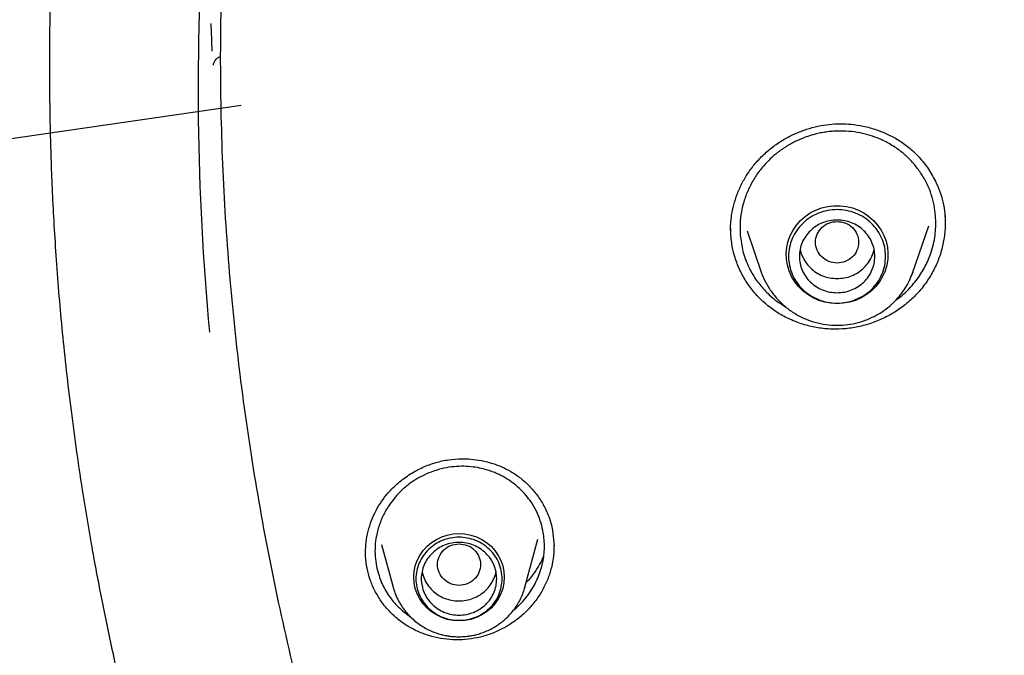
# Model space of a CAD drawing. Header units: millimetres. Extents: x 8 to 1762, y 12 to 2803.
# Tile 81 of 119: x 800 to 818, y 2387 to 2399. Entities that reach past the tile are written whole.
import ezdxf

# ---------------------------------------------------------------- set-up
doc = ezdxf.new("R2010")
doc.units = ezdxf.units.MM

msp = doc.modelspace()

# ---------------------------------------------------------------- linework, layer by layer
at = {"color": 7, "linetype": 'Continuous', "lineweight": 30}
for p, q in [((804.302, 2397.193), (780.651, 2393.764)), ((817.361, 2395.127), (817.363, 2395.002)), ((813.386, 2394.773), (813.385, 2394.915)), ((816.761, 2394.098), (817.058, 2394.958)), ((817.358, 2395.003), (817.358, 2394.996)), ((813.686, 2394.866), (813.951, 2394.098)), ((816.754, 2394.079), (816.761, 2394.098)), ((816.761, 2394.098), (816.755, 2394.079)), ((810.08, 2389.313), (810.106, 2389.019)), ((806.908, 2389.044), (807.121, 2388.255)), ((809.567, 2388.255), (809.807, 2389.143)), ((810.103, 2389.031), (810.103, 2389.008)), ((809.567, 2388.255), (809.563, 2388.239))]:
    msp.add_line(p, q, dxfattribs=at)
at = {"color": 7, "linetype": 'Continuous', "lineweight": 30, "flags": 128}
for points in [[(815.356, 2393.515), (815.24, 2393.522), (815.126, 2393.542), (815.015, 2393.576), (814.91, 2393.623), (814.811, 2393.682), (814.721, 2393.752), (814.64, 2393.833), (814.57, 2393.922), (814.512, 2394.019), (814.466, 2394.122), (814.434, 2394.23), (814.417, 2394.34), (814.413, 2394.452), (814.424, 2394.564), (814.449, 2394.673), (814.487, 2394.779), (814.539, 2394.879), (814.603, 2394.972), (814.679, 2395.057), (814.765, 2395.133), (814.86, 2395.198), (814.962, 2395.251), (815.07, 2395.291), (815.183, 2395.318), (815.298, 2395.332), (815.414, 2395.332), (815.53, 2395.318), (815.642, 2395.291), (815.751, 2395.251), (815.853, 2395.198), (815.948, 2395.133), (816.034, 2395.057), (816.109, 2394.972), (816.174, 2394.879), (816.225, 2394.779), (816.264, 2394.673), (816.289, 2394.564), (816.3, 2394.452), (816.296, 2394.34), (816.278, 2394.23), (816.246, 2394.122), (816.201, 2394.019), (816.143, 2393.922), (816.073, 2393.833), (815.992, 2393.752), (815.902, 2393.682), (815.803, 2393.623), (815.697, 2393.576), (815.587, 2393.542), (815.472, 2393.522), (815.356, 2393.515)], [(808.344, 2387.63), (808.234, 2387.637), (808.126, 2387.657), (808.022, 2387.691), (807.924, 2387.738), (807.832, 2387.797), (807.75, 2387.867), (807.677, 2387.946), (807.616, 2388.035), (807.568, 2388.13), (807.532, 2388.23), (807.511, 2388.334), (807.504, 2388.439), (807.511, 2388.545), (807.532, 2388.649), (807.568, 2388.749), (807.616, 2388.844), (807.677, 2388.932), (807.75, 2389.012), (807.832, 2389.082), (807.924, 2389.141), (808.022, 2389.188), (808.126, 2389.222), (808.234, 2389.242), (808.344, 2389.249), (808.454, 2389.242), (808.561, 2389.222), (808.666, 2389.188), (808.764, 2389.141), (808.856, 2389.082), (808.938, 2389.012), (809.011, 2388.932), (809.072, 2388.844), (809.12, 2388.749), (809.156, 2388.649), (809.177, 2388.545), (809.184, 2388.439), (809.177, 2388.334), (809.156, 2388.23), (809.12, 2388.13), (809.072, 2388.035), (809.011, 2387.946), (808.938, 2387.867), (808.856, 2387.797), (808.764, 2387.738), (808.666, 2387.691), (808.561, 2387.657), (808.454, 2387.637), (808.344, 2387.63)]]:
    msp.add_lwpolyline(points, dxfattribs=at)
at = {"color": 7, "linetype": 'Continuous', "lineweight": 30}
for centre, radius, start, end in [((851.835, 2397.496), 48.331, 166.6737, 185.3529), ((851.805, 2400.546), 48.101, 182.1833, 182.7961)]:
    msp.add_arc(centre, radius, start, end, dxfattribs=at)
for points, knots in [([(819.222, 2433.379), (818.826, 2432.998), (817.936, 2432.142), (816.635, 2430.752), (815.306, 2429.225), (814.051, 2427.658), (812.861, 2426.045), (811.783, 2424.454), (810.81, 2422.893), (809.968, 2421.431), (809.346, 2420.259), (809, 2419.571), (808.873, 2419.315), (808.834, 2419.235), (808.795, 2419.155), (808.756, 2419.075), (808.718, 2418.995), (808.663, 2418.88), (808.581, 2418.71), (808.464, 2418.462), (808.313, 2418.136), (808.127, 2417.727), (807.907, 2417.228), (807.66, 2416.648), (807.389, 2415.987), (807.097, 2415.242), (806.826, 2414.515), (806.58, 2413.82), (806.361, 2413.174), (806.148, 2412.515), (805.95, 2411.872), (805.773, 2411.265), (805.612, 2410.69), (805.433, 2410.014), (805.243, 2409.254), (805.053, 2408.428), (804.894, 2407.681), (804.767, 2407.036), (804.666, 2406.488), (804.604, 2406.131), (804.568, 2405.916), (804.553, 2405.826), (804.539, 2405.738), (804.525, 2405.654), (804.512, 2405.572), (804.5, 2405.494), (804.387, 2404.778), (804.204, 2403.417), (804.02, 2401.406), (803.92, 2399.388), (803.907, 2397.368), (803.98, 2395.35), (804.137, 2393.336), (804.38, 2391.33), (804.706, 2389.335), (805.115, 2387.354), (805.606, 2385.39), (806.182, 2383.448), (806.782, 2381.669), (807.227, 2380.552), (807.422, 2380.063)], [0, 0, 0, 0, 0.028008, 0.062998, 0.097289, 0.131581, 0.165873, 0.200166, 0.230343, 0.26052, 0.287077, 0.298762, 0.300292, 0.301823, 0.303353, 0.304883, 0.306413, 0.307944, 0.311441, 0.316157, 0.322094, 0.330014, 0.339403, 0.350261, 0.362588, 0.376385, 0.391651, 0.402759, 0.414535, 0.426976, 0.438624, 0.449421, 0.459745, 0.469597, 0.485701, 0.500358, 0.513569, 0.525333, 0.534488, 0.542523, 0.544172, 0.545766, 0.547302, 0.548783, 0.550207, 0.551574, 0.552885, 0.587878, 0.62287, 0.657862, 0.692855, 0.727845, 0.762835, 0.797826, 0.83282, 0.867812, 0.902802, 0.93779, 0.97278, 1, 1, 1, 1]), ([(800.852, 2401.245), (800.848, 2401.185), (800.841, 2401.063), (800.83, 2400.832), (800.814, 2400.555), (800.798, 2400.216), (800.782, 2399.852), (800.769, 2399.463), (800.757, 2399.003), (800.747, 2398.465), (800.744, 2397.844), (800.749, 2397.246), (800.76, 2396.677), (800.775, 2396.138), (800.798, 2395.567), (800.83, 2394.961), (800.871, 2394.318), (800.922, 2393.653), (800.984, 2392.967), (801.058, 2392.26), (801.146, 2391.52), (801.25, 2390.746), (801.373, 2389.922), (801.52, 2389.046), (801.693, 2388.117), (801.892, 2387.151), (802.12, 2386.148), (802.378, 2385.108), (802.663, 2384.055), (802.976, 2382.99), (803.317, 2381.914), (803.695, 2380.809), (804.112, 2379.676), (804.555, 2378.552), (805.024, 2377.441), (805.518, 2376.344), (806.052, 2375.228), (806.628, 2374.095), (807.249, 2372.946), (807.915, 2371.785), (808.608, 2370.645), (809.326, 2369.529), (810.066, 2368.439), (810.85, 2367.346), (811.679, 2366.249), (812.555, 2365.155), (813.168, 2364.435), (813.477, 2364.072)], [0, 0, 0, 0, 0.004314, 0.008883, 0.016714, 0.025192, 0.034291, 0.044007, 0.054338, 0.068789, 0.084283, 0.100825, 0.113573, 0.126965, 0.141202, 0.156349, 0.172415, 0.189412, 0.206301, 0.224037, 0.242631, 0.262093, 0.282435, 0.304985, 0.328551, 0.353142, 0.37877, 0.405444, 0.433175, 0.460297, 0.488374, 0.517415, 0.547426, 0.578417, 0.607446, 0.637298, 0.667976, 0.699475, 0.731795, 0.764933, 0.798887, 0.830727, 0.863247, 0.896442, 0.930304, 0.964826, 1, 1, 1, 1]), ([(803.788, 2397.942), (803.789, 2397.949), (803.791, 2397.963), (803.8, 2397.991), (803.815, 2398.021), (803.837, 2398.051), (803.864, 2398.075), (803.894, 2398.095), (803.916, 2398.1), (803.926, 2398.103)], [0, 0, 0, 0, 0.165314, 0.320386, 0.465161, 0.604847, 0.743451, 0.880779, 1, 1, 1, 1]), ([(813.381, 2394.872), (813.381, 2394.913), (813.382, 2395.006), (813.399, 2395.167), (813.438, 2395.353), (813.501, 2395.55), (813.588, 2395.746), (813.7, 2395.937), (813.836, 2396.119), (813.996, 2396.288), (814.177, 2396.439), (814.373, 2396.568), (814.577, 2396.672), (814.787, 2396.753), (814.998, 2396.811), (815.208, 2396.845), (815.416, 2396.856), (815.627, 2396.846), (815.853, 2396.811), (816.077, 2396.75), (816.293, 2396.664), (816.495, 2396.556), (816.696, 2396.414), (816.886, 2396.233), (817.06, 2396.011), (817.189, 2395.782), (817.278, 2395.557), (817.336, 2395.348), (817.353, 2395.202), (817.361, 2395.127)], [0, 0, 0, 0, 0.022283, 0.050026, 0.083028, 0.117796, 0.153383, 0.189829, 0.227194, 0.265469, 0.304298, 0.342467, 0.379801, 0.416266, 0.45183, 0.486486, 0.520314, 0.553562, 0.590437, 0.632811, 0.668133, 0.70638, 0.747451, 0.791585, 0.839025, 0.889689, 0.925185, 0.96197, 1, 1, 1, 1]), ([(817.184, 2395.142), (817.176, 2395.209), (817.161, 2395.344), (817.107, 2395.543), (817.029, 2395.738), (816.924, 2395.924), (816.794, 2396.099), (816.669, 2396.23), (816.559, 2396.324), (816.472, 2396.39), (816.373, 2396.455), (816.262, 2396.518), (816.129, 2396.581), (815.968, 2396.64), (815.779, 2396.688), (815.572, 2396.717), (815.388, 2396.721), (815.237, 2396.711), (815.126, 2396.697), (815.024, 2396.678), (814.931, 2396.655), (814.831, 2396.626), (814.731, 2396.59), (814.634, 2396.549), (814.557, 2396.512), (814.493, 2396.477), (814.433, 2396.443), (814.377, 2396.407), (814.322, 2396.369), (814.27, 2396.331), (814.188, 2396.266), (814.084, 2396.172), (813.95, 2396.026), (813.824, 2395.852), (813.712, 2395.648), (813.63, 2395.435), (813.577, 2395.218), (813.551, 2395.001), (813.557, 2394.857), (813.56, 2394.786)], [0, 0, 0, 0, 0.036707, 0.074096, 0.112167, 0.150918, 0.19035, 0.230461, 0.248751, 0.268512, 0.289742, 0.31244, 0.336603, 0.368857, 0.403388, 0.44019, 0.479255, 0.500295, 0.519895, 0.538058, 0.554786, 0.57008, 0.592388, 0.610727, 0.625102, 0.637277, 0.64925, 0.661021, 0.672589, 0.683956, 0.69512, 0.727396, 0.757867, 0.799879, 0.841215, 0.881884, 0.921898, 0.961266, 1, 1, 1, 1]), ([(817.357, 2395.154), (817.36, 2395.07), (817.367, 2394.901), (817.332, 2394.649), (817.267, 2394.404), (817.169, 2394.168), (817.041, 2393.945), (816.883, 2393.739), (816.698, 2393.555), (816.492, 2393.395), (816.267, 2393.263), (816.028, 2393.16), (815.777, 2393.086), (815.52, 2393.045), (815.259, 2393.037), (815.001, 2393.062), (814.749, 2393.119), (814.508, 2393.207), (814.28, 2393.324), (814.071, 2393.47), (813.885, 2393.642), (813.724, 2393.837), (813.592, 2394.05), (813.489, 2394.28), (813.416, 2394.522), (813.396, 2394.689), (813.386, 2394.773)], [0, 0, 0, 0, 0.041965, 0.08365, 0.125204, 0.166752, 0.208413, 0.25033, 0.292266, 0.333976, 0.375562, 0.41709, 0.458617, 0.500219, 0.541845, 0.583426, 0.625004, 0.666593, 0.708208, 0.749901, 0.791564, 0.833107, 0.87463, 0.916217, 0.957963, 1, 1, 1, 1]), ([(816.446, 2393.58), (816.462, 2393.591), (816.538, 2393.641), (816.649, 2393.745), (816.771, 2393.877), (816.865, 2394), (816.943, 2394.119), (817.01, 2394.242), (817.066, 2394.369), (817.134, 2394.559), (817.191, 2394.818), (817.186, 2395.035), (817.184, 2395.142)], [0, 0, 0, 0, 0.032227, 0.149133, 0.247622, 0.326819, 0.405149, 0.48261, 0.559201, 0.634921, 0.820176, 1, 1, 1, 1]), ([(815.356, 2395.041), (815.304, 2395.035), (815.2, 2395.023), (815.066, 2394.934), (814.978, 2394.806), (814.946, 2394.655), (814.978, 2394.504), (815.066, 2394.375), (815.2, 2394.29), (815.356, 2394.259), (815.513, 2394.29), (815.647, 2394.375), (815.735, 2394.504), (815.767, 2394.655), (815.735, 2394.806), (815.647, 2394.934), (815.513, 2395.023), (815.409, 2395.035), (815.356, 2395.041)], [0, 0, 0, 0, 0.0625, 0.125, 0.1875, 0.25, 0.3125, 0.375, 0.4375, 0.5, 0.5625, 0.625, 0.6875, 0.75, 0.8125, 0.875, 0.9375, 1, 1, 1, 1]), ([(813.56, 2394.786), (813.573, 2394.685), (813.599, 2394.481), (813.688, 2394.247), (813.776, 2394.08), (813.844, 2393.971), (813.921, 2393.867), (814.006, 2393.769), (814.111, 2393.664), (814.242, 2393.554), (814.351, 2393.487), (814.408, 2393.452)], [0, 0, 0, 0, 0.185831, 0.376036, 0.453457, 0.531603, 0.610482, 0.6901, 0.768503, 0.880593, 1, 1, 1, 1]), ([(814.67, 2394.524), (814.67, 2394.524), (814.674, 2394.48), (814.708, 2394.396), (814.77, 2394.278), (814.858, 2394.175), (814.965, 2394.091), (815.087, 2394.028), (815.219, 2393.988), (815.311, 2393.983), (815.356, 2393.981)], [0, 0, 0, 0, 0.0002014, 0.1430298, 0.2858582, 0.4286865, 0.5715149, 0.7143433, 0.8571716, 1, 1, 1, 1]), ([(815.356, 2393.981), (815.402, 2393.983), (815.494, 2393.988), (815.626, 2394.028), (815.748, 2394.091), (815.854, 2394.175), (815.943, 2394.278), (816.005, 2394.396), (816.038, 2394.48), (816.043, 2394.524), (816.043, 2394.524)], [0, 0, 0, 0, 0.142828, 0.285657, 0.428485, 0.571313, 0.714142, 0.85697, 0.999799, 1, 1, 1, 1]), ([(813.951, 2394.098), (813.975, 2394.037), (814.023, 2393.914), (814.13, 2393.742), (814.261, 2393.581), (814.418, 2393.435), (814.597, 2393.312), (814.792, 2393.217), (814.995, 2393.152), (815.2, 2393.117), (815.404, 2393.11), (815.604, 2393.13), (815.808, 2393.177), (815.992, 2393.249), (816.158, 2393.339), (816.302, 2393.441), (816.428, 2393.555), (816.535, 2393.678), (816.624, 2393.804), (816.699, 2393.938), (816.736, 2394.033), (816.754, 2394.079)], [0, 0, 0, 0, 0.053295, 0.108453, 0.165612, 0.224956, 0.285675, 0.345201, 0.40341, 0.460317, 0.515937, 0.570286, 0.625573, 0.687401, 0.732499, 0.78073, 0.832128, 0.872785, 0.915248, 0.959519, 1, 1, 1, 1]), ([(806.609, 2388.902), (806.611, 2388.964), (806.615, 2389.095), (806.655, 2389.293), (806.717, 2389.49), (806.8, 2389.675), (806.902, 2389.844), (807.038, 2390.021), (807.216, 2390.196), (807.436, 2390.358), (807.67, 2390.483), (807.91, 2390.571), (808.151, 2390.623), (808.37, 2390.64), (808.573, 2390.632), (808.768, 2390.605), (808.959, 2390.556), (809.141, 2390.487), (809.308, 2390.402), (809.474, 2390.291), (809.633, 2390.152), (809.781, 2389.983), (809.911, 2389.786), (810.019, 2389.562), (810.059, 2389.397), (810.08, 2389.313)], [0, 0, 0, 0, 0.037489, 0.079634, 0.120565, 0.160313, 0.198915, 0.236358, 0.290609, 0.343239, 0.394184, 0.443358, 0.490771, 0.536878, 0.570869, 0.609299, 0.652078, 0.686939, 0.724093, 0.763607, 0.805779, 0.850608, 0.898008, 0.947842, 1, 1, 1, 1]), ([(809.9, 2389.305), (809.885, 2389.366), (809.856, 2389.49), (809.781, 2389.668), (809.691, 2389.824), (809.59, 2389.957), (809.486, 2390.069), (809.37, 2390.171), (809.26, 2390.249), (809.161, 2390.307), (809.075, 2390.35), (808.979, 2390.391), (808.874, 2390.428), (808.749, 2390.461), (808.602, 2390.487), (808.432, 2390.5), (808.25, 2390.493), (808.06, 2390.464), (807.873, 2390.411), (807.7, 2390.34), (807.545, 2390.256), (807.395, 2390.153), (807.257, 2390.032), (807.134, 2389.897), (807.042, 2389.771), (806.972, 2389.655), (806.918, 2389.545), (806.872, 2389.433), (806.837, 2389.319), (806.804, 2389.179), (806.784, 2389.014), (806.784, 2388.824), (806.803, 2388.701), (806.813, 2388.64)], [0, 0, 0, 0, 0.039584, 0.079964, 0.121143, 0.152562, 0.184434, 0.216757, 0.249532, 0.268018, 0.287968, 0.30938, 0.332252, 0.356582, 0.389036, 0.423757, 0.460738, 0.499973, 0.540114, 0.577982, 0.613582, 0.646922, 0.687857, 0.7248, 0.757765, 0.783118, 0.808214, 0.833055, 0.857645, 0.881986, 0.92199, 0.961324, 1, 1, 1, 1]), ([(809.35, 2387.823), (809.352, 2387.825), (809.394, 2387.857), (809.473, 2387.932), (809.581, 2388.051), (809.707, 2388.224), (809.827, 2388.453), (809.91, 2388.739), (809.939, 2389.027), (809.913, 2389.213), (809.9, 2389.305)], [0, 0, 0, 0, 0.004724, 0.093617, 0.19465, 0.291343, 0.476073, 0.655751, 0.830387, 1, 1, 1, 1]), ([(808.344, 2389.058), (808.292, 2389.052), (808.187, 2389.04), (808.054, 2388.952), (807.966, 2388.824), (807.933, 2388.673), (807.966, 2388.522), (808.054, 2388.393), (808.187, 2388.308), (808.344, 2388.277), (808.501, 2388.308), (808.634, 2388.393), (808.722, 2388.522), (808.755, 2388.673), (808.722, 2388.824), (808.634, 2388.952), (808.501, 2389.04), (808.396, 2389.052), (808.344, 2389.058)], [0, 0, 0, 0, 0.0625, 0.125, 0.1875, 0.25, 0.3125, 0.375, 0.4375, 0.5, 0.5625, 0.625, 0.6875, 0.75, 0.8125, 0.875, 0.9375, 1, 1, 1, 1]), ([(806.637, 2388.608), (806.624, 2388.681), (806.606, 2388.786), (806.609, 2388.892), (806.61, 2388.923)], [0, 0, 0, 0, 0.705369, 1, 1, 1, 1]), ([(810.103, 2389.022), (810.103, 2388.979), (810.105, 2388.862), (810.073, 2388.672), (810.013, 2388.456), (809.923, 2388.249), (809.806, 2388.053), (809.663, 2387.873), (809.499, 2387.714), (809.316, 2387.576), (809.117, 2387.462), (808.906, 2387.373), (808.684, 2387.311), (808.457, 2387.278), (808.229, 2387.274), (808.003, 2387.299), (807.782, 2387.351), (807.571, 2387.431), (807.372, 2387.537), (807.191, 2387.669), (807.031, 2387.823), (806.892, 2387.996), (806.779, 2388.187), (806.689, 2388.391), (806.655, 2388.535), (806.637, 2388.608)], [0, 0, 0, 0, 0.025671, 0.069857, 0.114035, 0.158337, 0.202916, 0.24751, 0.291848, 0.336047, 0.380186, 0.424332, 0.468571, 0.512834, 0.557036, 0.601228, 0.645431, 0.689673, 0.734019, 0.778338, 0.822515, 0.866664, 0.910881, 0.955277, 1, 1, 1, 1]), ([(809.909, 2388.828), (809.905, 2388.816), (809.88, 2388.754), (809.817, 2388.639), (809.718, 2388.487), (809.634, 2388.392), (809.591, 2388.343)], [0, 0, 0, 0, 0.069161, 0.359935, 0.672604, 1, 1, 1, 1]), ([(806.813, 2388.64), (806.837, 2388.549), (806.884, 2388.364), (807.008, 2388.137), (807.148, 2387.955), (807.284, 2387.82), (807.387, 2387.746), (807.435, 2387.712)], [0, 0, 0, 0, 0.246833, 0.499842, 0.672192, 0.847433, 1, 1, 1, 1]), ([(807.658, 2388.542), (807.668, 2388.501), (807.69, 2388.416), (807.756, 2388.3), (807.842, 2388.196), (807.948, 2388.111), (808.069, 2388.047), (808.201, 2388.008), (808.338, 2387.994), (808.476, 2388.006), (808.608, 2388.043), (808.731, 2388.105), (808.838, 2388.189), (808.927, 2388.291), (808.991, 2388.408), (809.025, 2388.494), (809.03, 2388.54), (809.03, 2388.543)], [0, 0, 0, 0, 0.0690058, 0.1403415, 0.2116772, 0.283013, 0.3543487, 0.4256845, 0.4970202, 0.568356, 0.6396917, 0.7110274, 0.7823632, 0.8536989, 0.9250347, 0.9963704, 1, 1, 1, 1]), ([(807.123, 2388.249), (807.124, 2388.245), (807.134, 2388.2), (807.166, 2388.116), (807.218, 2388.003), (807.28, 2387.899), (807.349, 2387.804), (807.426, 2387.717), (807.512, 2387.637), (807.604, 2387.565), (807.703, 2387.503), (807.805, 2387.45), (807.91, 2387.407), (808.012, 2387.376), (808.102, 2387.356), (808.184, 2387.343), (808.261, 2387.336), (808.316, 2387.335), (808.344, 2387.334)], [0, 0, 0, 0, 0.007285, 0.085289, 0.164358, 0.235981, 0.307598, 0.379174, 0.45066, 0.521972, 0.592962, 0.663351, 0.732534, 0.798895, 0.857947, 0.900761, 0.948604, 1, 1, 1, 1]), ([(808.344, 2387.334), (808.387, 2387.335), (808.447, 2387.337), (808.535, 2387.348), (808.611, 2387.361), (808.7, 2387.383), (808.792, 2387.413), (808.885, 2387.452), (808.979, 2387.499), (809.07, 2387.557), (809.159, 2387.623), (809.242, 2387.697), (809.319, 2387.78), (809.389, 2387.871), (809.452, 2387.969), (809.504, 2388.074), (809.541, 2388.164), (809.556, 2388.22), (809.561, 2388.239)], [0, 0, 0, 0, 0.0780737, 0.1101172, 0.1632963, 0.2186801, 0.2782334, 0.3405411, 0.4050336, 0.4712591, 0.5388997, 0.6077246, 0.6775659, 0.7483019, 0.8198464, 0.8921415, 0.9651525, 1, 1, 1, 1])]:
    msp.add_open_spline(points, degree=3, knots=knots, dxfattribs=at)
for points in [[(816.256, 2394.392), (816.253, 2394.336), (816.246, 2394.222), (816.193, 2394.058), (816.11, 2393.907), (815.997, 2393.775), (815.86, 2393.667), (815.703, 2393.586), (815.533, 2393.536), (815.356, 2393.519), (815.18, 2393.536), (815.01, 2393.586), (814.853, 2393.667), (814.716, 2393.775), (814.603, 2393.907), (814.519, 2394.058), (814.468, 2394.222), (814.451, 2394.392), (814.468, 2394.563), (814.519, 2394.726), (814.603, 2394.877), (814.716, 2395.009), (814.853, 2395.118), (815.01, 2395.199), (815.18, 2395.248), (815.356, 2395.265), (815.533, 2395.248), (815.703, 2395.199), (815.86, 2395.118), (815.997, 2395.009), (816.11, 2394.877), (816.193, 2394.726), (816.246, 2394.563), (816.253, 2394.449), (816.256, 2394.392)], [(815.356, 2393.718), (815.311, 2393.72), (815.219, 2393.725), (815.087, 2393.765), (814.965, 2393.828), (814.858, 2393.912), (814.771, 2394.015), (814.705, 2394.132), (814.665, 2394.26), (814.652, 2394.392), (814.665, 2394.525), (814.705, 2394.652), (814.771, 2394.769), (814.858, 2394.872), (814.965, 2394.957), (815.087, 2395.019), (815.219, 2395.058), (815.356, 2395.071), (815.494, 2395.058), (815.626, 2395.019), (815.748, 2394.957), (815.854, 2394.872), (815.942, 2394.769), (816.007, 2394.652), (816.047, 2394.525), (816.061, 2394.392), (816.047, 2394.26), (816.007, 2394.132), (815.942, 2394.015), (815.854, 2393.912), (815.748, 2393.828), (815.626, 2393.765), (815.494, 2393.725), (815.402, 2393.72), (815.356, 2393.718)], [(809.144, 2388.41), (809.141, 2388.359), (809.135, 2388.258), (809.087, 2388.113), (809.014, 2387.979), (808.913, 2387.861), (808.791, 2387.765), (808.652, 2387.693), (808.501, 2387.649), (808.344, 2387.634), (808.187, 2387.649), (808.036, 2387.693), (807.897, 2387.765), (807.775, 2387.861), (807.675, 2387.979), (807.6, 2388.113), (807.554, 2388.258), (807.539, 2388.41), (807.554, 2388.561), (807.6, 2388.707), (807.675, 2388.841), (807.775, 2388.958), (807.897, 2389.055), (808.036, 2389.127), (808.187, 2389.171), (808.344, 2389.186), (808.501, 2389.171), (808.652, 2389.127), (808.791, 2389.055), (808.913, 2388.958), (809.014, 2388.841), (809.087, 2388.707), (809.135, 2388.561), (809.141, 2388.46), (809.144, 2388.41)], [(809.044, 2388.41), (809.041, 2388.366), (809.036, 2388.277), (808.995, 2388.15), (808.93, 2388.033), (808.842, 2387.93), (808.735, 2387.845), (808.614, 2387.783), (808.481, 2387.744), (808.344, 2387.731), (808.207, 2387.744), (808.074, 2387.783), (807.953, 2387.845), (807.846, 2387.93), (807.758, 2388.033), (807.693, 2388.15), (807.653, 2388.277), (807.639, 2388.41), (807.653, 2388.542), (807.693, 2388.67), (807.758, 2388.787), (807.846, 2388.89), (807.953, 2388.974), (808.074, 2389.037), (808.207, 2389.076), (808.344, 2389.089), (808.481, 2389.076), (808.614, 2389.037), (808.735, 2388.974), (808.842, 2388.89), (808.93, 2388.787), (808.995, 2388.67), (809.036, 2388.542), (809.041, 2388.454), (809.044, 2388.41)]]:
    msp.add_open_spline(points, degree=3, dxfattribs=at)

doc.saveas('drawing.dxf')
